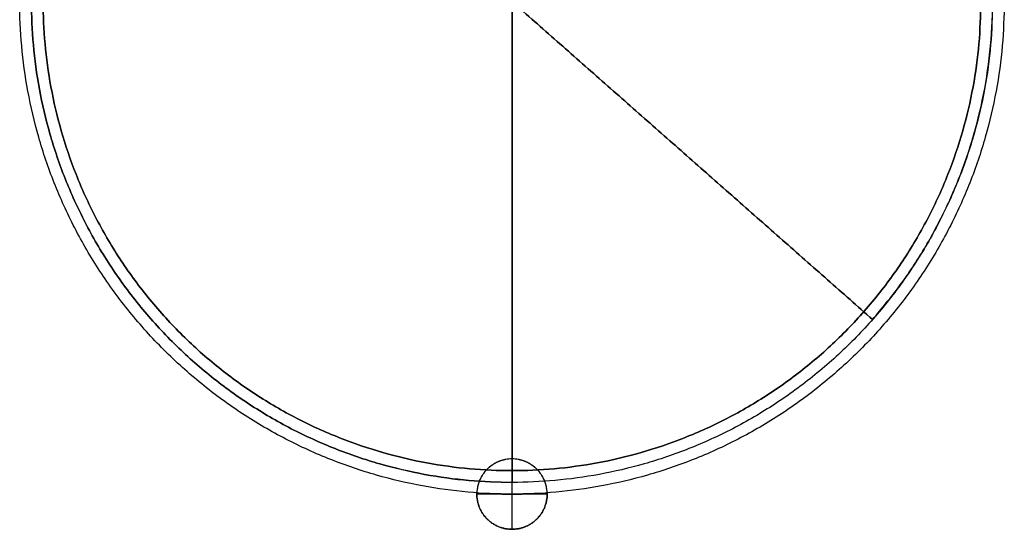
# Model space of a CAD drawing. Header units: millimetres. Extents: x -210 to 210, y -225 to 210.
# Tile 1 of 4: x -210 to 210, y -225 to -8. Entities that reach past the tile are written whole.
import ezdxf

# ---------------------------------------------------------------- set-up
doc = ezdxf.new("R2010")
doc.units = ezdxf.units.MM
doc.header["$MEASUREMENT"] = 0
doc.layers.add('Arc coffee table small', color=7, linetype='Continuous', true_color=0x6e9a42)

msp = doc.modelspace()

# ---------------------------------------------------------------- linework, layer by layer
at = {"layer": 'Arc coffee table small'}
for p, q in [((0, -210, 313.75), (0, 210, 313.75)), ((0, -200, 323.75), (0, 200, 323.75)), ((0, -225, -1.25), (0, -195, -1.25)), ((0, -210, 313.75), (0, -195, 313.75)), ((0, -210, 448.75), (0, -200, 448.75)), ((0, -205, 433.75), (0, -200, 433.75)), ((0, -205, 443.75), (0, -200, 443.75)), ((15, -210, 381.25), (-15, -210, 381.25)), ((15, -210, -1.25), (-15, -210, -1.25)), ((0, -225, 381.25), (0, -210, 381.25))]:
    msp.add_line(p, q, dxfattribs=at)
for points, weights, knots in [([(210, 0, 313.75), (210, 210, 313.75), (0, 210, 313.75), (-210, 210, 313.75), (-210, 0, 313.75), (-210, -210, 313.75), (0, -210, 313.75), (210, -210, 313.75), (210, 0, 313.75)], [1, 0.707106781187, 1, 0.707106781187, 1, 0.707106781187, 1, 0.707106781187, 1], [0, 0, 0, 329.867229, 329.867229, 659.734457, 659.734457, 989.601686, 989.601686, 1319.468915, 1319.468915, 1319.468915]), ([(210, 0, 448.75), (210, 210, 448.75), (0, 210, 448.75), (-210, 210, 448.75), (-210, 0, 448.75), (-210, -210, 448.75), (0, -210, 448.75), (210, -210, 448.75), (210, 0, 448.75)], [1, 0.707106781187, 1, 0.707106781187, 1, 0.707106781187, 1, 0.707106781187, 1], [0, 0, 0, 329.867229, 329.867229, 659.734457, 659.734457, 989.601686, 989.601686, 1319.468915, 1319.468915, 1319.468915]), ([(210, 0, 381.25), (210, 210, 381.25), (0, 210, 381.25), (-210, 210, 381.25), (-210, 0, 381.25), (-210, -210, 381.25), (0, -210, 381.25), (210, -210, 381.25), (210, 0, 381.25)], [1, 0.707106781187, 1, 0.707106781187, 1, 0.707106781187, 1, 0.707106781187, 1], [0, 0, 0, 329.867229, 329.867229, 659.734457, 659.734457, 989.601686, 989.601686, 1319.468915, 1319.468915, 1319.468915]), ([(205, 0, 433.75), (205, 205, 433.75), (0, 205, 433.75), (-205, 205, 433.75), (-205, 0, 433.75), (-205, -205, 433.75), (0, -205, 433.75), (205, -205, 433.75), (205, 0, 433.75)], [1, 0.707106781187, 1, 0.707106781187, 1, 0.707106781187, 1, 0.707106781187, 1], [0, 0, 0, 314.159265, 314.159265, 628.318531, 628.318531, 942.477796, 942.477796, 1256.637061, 1256.637061, 1256.637061]), ([(205, 0, 443.75), (205, 205, 443.75), (0, 205, 443.75), (-205, 205, 443.75), (-205, 0, 443.75), (-205, -205, 443.75), (0, -205, 443.75), (205, -205, 443.75), (205, 0, 443.75)], [1, 0.707106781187, 1, 0.707106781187, 1, 0.707106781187, 1, 0.707106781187, 1], [0, 0, 0, 314.159265, 314.159265, 628.318531, 628.318531, 942.477796, 942.477796, 1256.637061, 1256.637061, 1256.637061]), ([(205, 0, 438.75), (205, 205, 438.75), (0, 205, 438.75), (-205, 205, 438.75), (-205, 0, 438.75), (-205, -205, 438.75), (0, -205, 438.75), (205, -205, 438.75), (205, 0, 438.75)], [1, 0.707106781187, 1, 0.707106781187, 1, 0.707106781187, 1, 0.707106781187, 1], [0, 0, 0, 314.159265, 314.159265, 628.318531, 628.318531, 942.477796, 942.477796, 1256.637061, 1256.637061, 1256.637061]), ([(0, 205, 418.75), (-205, 205, 418.75), (-205, 0, 418.75), (-205, -205, 418.75), (0, -205, 418.75)], [1, 0.707106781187, 1, 0.707106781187, 1], [314.159265, 314.159265, 314.159265, 628.318531, 628.318531, 942.477796, 942.477796, 942.477796]), ([(0, 205, 428.75), (-205, 205, 428.75), (-205, 0, 428.75), (-205, -205, 428.75), (0, -205, 428.75)], [1, 0.707106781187, 1, 0.707106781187, 1], [314.159265, 314.159265, 314.159265, 628.318531, 628.318531, 942.477796, 942.477796, 942.477796]), ([(200, 0, 323.75), (200, 200, 323.75), (0, 200, 323.75), (-200, 200, 323.75), (-200, 0, 323.75), (-200, -200, 323.75), (0, -200, 323.75), (200, -200, 323.75), (200, 0, 323.75)], [1, 0.707106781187, 1, 0.707106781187, 1, 0.707106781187, 1, 0.707106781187, 1], [0, 0, 0, 329.867229, 329.867229, 659.734457, 659.734457, 989.601686, 989.601686, 1319.468915, 1319.468915, 1319.468915]), ([(200, 0, 327.75), (200, 200, 327.75), (0, 200, 327.75), (-200, 200, 327.75), (-200, 0, 327.75), (-200, -200, 327.75), (0, -200, 327.75), (200, -200, 327.75), (200, 0, 327.75)], [1, 0.707106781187, 1, 0.707106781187, 1, 0.707106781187, 1, 0.707106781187, 1], [0, 0, 0, 329.867229, 329.867229, 659.734457, 659.734457, 989.601686, 989.601686, 1319.468915, 1319.468915, 1319.468915]), ([(200, 0, 323.75), (200, 200, 323.75), (0, 200, 323.75), (-200, 200, 323.75), (-200, 0, 323.75), (-200, -200, 323.75), (0, -200, 323.75), (200, -200, 323.75), (200, 0, 323.75)], [1, 0.707106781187, 1, 0.707106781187, 1, 0.707106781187, 1, 0.707106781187, 1], [0, 0, 0, 329.867229, 329.867229, 659.734457, 659.734457, 989.601686, 989.601686, 1319.468915, 1319.468915, 1319.468915]), ([(200, 0, 448.75), (200, -200, 448.75), (0, -200, 448.75), (-200, -200, 448.75), (-200, 0, 448.75), (-200, 200, 448.75), (0, 200, 448.75), (200, 200, 448.75), (200, 0, 448.75)], [1, 0.707106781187, 1, 0.707106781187, 1, 0.707106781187, 1, 0.707106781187, 1], [-1319.468915, -1319.468915, -1319.468915, -989.601686, -989.601686, -659.734457, -659.734457, -329.867229, -329.867229, 0, 0, 0]), ([(200, 0, 433.75), (200, 200, 433.75), (0, 200, 433.75), (-200, 200, 433.75), (-200, 0, 433.75), (-200, -200, 433.75), (0, -200, 433.75), (200, -200, 433.75), (200, 0, 433.75)], [1, 0.707106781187, 1, 0.707106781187, 1, 0.707106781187, 1, 0.707106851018, 0.999999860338], [0, 0, 0, 329.867248, 329.867248, 659.734497, 659.734497, 989.601745, 989.601745, 1319.468915, 1319.468915, 1319.468915]), ([(200, 0, 443.75), (200, 200, 443.75), (0, 200, 443.75), (-200, 200, 443.75), (-200, 0, 443.75), (-200, -200, 443.75), (0, -200, 443.75), (200, -200, 443.75), (200, 0, 443.75)], [1, 0.707106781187, 1, 0.707106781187, 1, 0.707106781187, 1, 0.707106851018, 0.999999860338], [0, 0, 0, 329.867248, 329.867248, 659.734497, 659.734497, 989.601745, 989.601745, 1319.468915, 1319.468915, 1319.468915]), ([(200, 0, 404.78), (200, 200, 404.78), (0, 200, 404.78), (-200, 200, 404.78), (-200, 0, 404.78), (-200, -200, 404.78), (0, -200, 404.78), (200, -200, 404.78), (200, 0, 404.78)], [1, 0.707106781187, 1, 0.707106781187, 1, 0.707106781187, 1, 0.707106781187, 1], [0, 0, 0, 329.867229, 329.867229, 659.734457, 659.734457, 989.601686, 989.601686, 1319.468915, 1319.468915, 1319.468915]), ([(15, -210, -1.25), (15, -225, -1.25), (0, -225, -1.25), (-15, -225, -1.25), (-15, -210, -1.25), (-15, -195, -1.25), (0, -195, -1.25), (15, -195, -1.25), (15, -210, -1.25)], [1, 0.707106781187, 1, 0.707106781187, 1, 0.707106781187, 1, 0.707106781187, 1], [-94.24778, -94.24778, -94.24778, -70.685835, -70.685835, -47.12389, -47.12389, -23.561945, -23.561945, 0, 0, 0]), ([(15, -210, 190), (15, -225, 190), (0, -225, 190), (-15, -225, 190), (-15, -210, 190), (-15, -195, 190), (0, -195, 190), (15, -195, 190), (15, -210, 190)], [1, 0.707106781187, 1, 0.707106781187, 1, 0.707106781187, 1, 0.707106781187, 1], [-94.24778, -94.24778, -94.24778, -70.685835, -70.685835, -47.12389, -47.12389, -23.561945, -23.561945, 0, 0, 0]), ([(14.99, -209.46, 313.75), (14.47, -195, 313.75), (0, -195, 313.75), (-14.47, -195, 313.75), (-14.99, -209.46, 313.75)], [0.98567898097, 0.714451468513, 1, 0.714451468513, 0.98567898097], [0.590847, 0.590847, 0.590847, 23.561945, 23.561945, 46.533043, 46.533043, 46.533043]), ([(15, -210, 381.25), (15, -225, 381.25), (0, -225, 381.25), (-15, -225, 381.25), (-15, -210, 381.25), (-15, -209.73, 381.25), (-14.99, -209.46, 381.25)], [1, 0.707106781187, 1, 0.707106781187, 1, 0.992655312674, 0.98567898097], [-94.24778, -94.24778, -94.24778, -70.685835, -70.685835, -47.12389, -47.12389, -46.533043, -46.533043, -46.533043]), ([(-14.99, -209.46, 381.25), (-7.5, -210, 381.25), (0, -210, 381.25), (7.5, -210, 381.25), (14.99, -209.46, 381.25)], [0.972279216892, 0.985413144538, 1, 0.985413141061, 0.972279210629], [973.173423, 973.173423, 973.173423, 989.601684, 989.601684, 1006.029949, 1006.029949, 1006.029949]), ([(-14.99, -209.46, 313.75), (-7.5, -210, 313.75), (0, -210, 313.75), (7.5, -210, 313.75), (14.99, -209.46, 313.75)], [0.972279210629, 0.985413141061, 1, 0.985413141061, 0.972279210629], [973.173423, 973.173423, 973.173423, 989.601686, 989.601686, 1006.029949, 1006.029949, 1006.029949])]:
    msp.add_rational_spline(points, weights, degree=2, knots=knots, dxfattribs=at)
for points in [[(0, -205, 418.75), (0, 0, 418.75), (0, 205, 418.75)], [(0, 205, 428.75), (0, 0, 428.75), (0, -205, 428.75)], [(153.8, -135.54, 433.75), (0, 0, 433.75), (-153.8, 135.54, 433.75)], [(-153.8, 135.54, 443.75), (0, 0, 443.75), (153.8, -135.54, 443.75)], [(153.8, -135.54, 443.75), (153.8, -135.54, 438.75), (153.8, -135.54, 433.75)], [(0, -195, 313.75), (0, -195, 156.25), (0, -195, -1.25)], [(0, -200, 443.75), (0, -200, 446.25), (0, -200, 448.75)], [(0, -200, 323.75), (0, -200, 378.75), (0, -200, 433.75)], [(0, -205, 433.75), (0, -205, 438.75), (0, -205, 443.75)], [(0, -205, 428.75), (0, -205, 423.75), (0, -205, 418.75)], [(-15, -210, 381.25), (-15, -210, 190), (-15, -210, -1.25)], [(-14.99, -209.46, 381.25), (-14.99, -209.46, 347.5), (-14.99, -209.46, 313.75)], [(0, -210, 313.75), (0, -210, 381.25), (0, -210, 448.75)], [(0, -210, 313.75), (0, -210, 347.5), (0, -210, 381.25)], [(14.99, -209.46, 313.75), (14.99, -209.46, 347.5), (14.99, -209.46, 381.25)], [(15, -210, 381.25), (15, -210, 190), (15, -210, -1.25)], [(0, -225, 381.25), (0, -225, 190), (0, -225, -1.25)]]:
    msp.add_open_spline(points, degree=2, dxfattribs=at)
for points, weights in [([(153.8, -135.54, 433.75), (289.34, 18.27, 433.75), (135.54, 153.8, 433.75)], [1, 0.707106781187, 1]), ([(153.8, -135.54, 443.75), (289.34, 18.27, 443.75), (135.54, 153.8, 443.75)], [1, 0.707106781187, 1]), ([(14.99, -209.46, 381.25), (15, -209.73, 381.25), (15, -210, 381.25)], [0.98567898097, 0.992655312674, 1])]:
    msp.add_rational_spline(points, weights, degree=2, dxfattribs=at)

doc.saveas('drawing.dxf')
